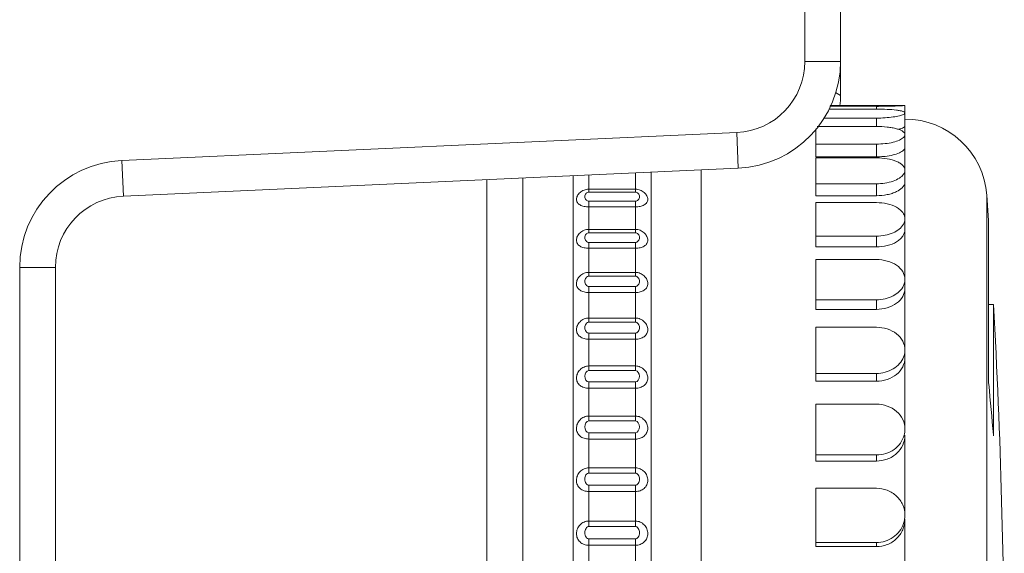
# Model space of a CAD drawing. Extents: x 4773 to 8448, y 27273 to 31291.
# Tile 77 of 99: x 8420 to 8448, y 28806 to 28820. Entities that reach past the tile are written whole.
import ezdxf

# ---------------------------------------------------------------- set-up
doc = ezdxf.new("R2010")
doc.units = 0
doc.header["$LTSCALE"] = 7.5
doc.header["$MEASUREMENT"] = 0
doc.layers.get('0').update_dxf_attribs({"linetype": 'CONTINUOUS', "lineweight": 18})

msp = doc.modelspace()

# ---------------------------------------------------------------- linework, layer by layer
at = {"linetype": 'Continuous'}
for p, q in [((8442.05, 28840.702), (8442.05, 28819.319)), ((8443.05, 28839.702), (8443.05, 28818.363)), ((8443.05, 28819.319), (8442.05, 28819.319)), ((8443.05, 28818.363), (8442.906, 28818.445)), ((8443.05, 28818.363), (8442.921, 28818.437)), ((8444.054, 28818.058), (8442.75, 28818.058)), ((8442.758, 28818.077), (8444.854, 28818.077)), ((8444.054, 28817.978), (8444.054, 28818.058)), ((8444.854, 28816.297), (8444.854, 28818.077)), ((8442.719, 28817.978), (8444.054, 28817.978)), ((8442.4, 28817.492), (8444.054, 28817.492)), ((8444.054, 28817.728), (8442.575, 28817.728)), ((8444.054, 28817.492), (8444.054, 28817.728)), ((8422.914, 28816.538), (8440.141, 28817.321)), ((8440.186, 28816.322), (8440.141, 28817.321)), ((8442.354, 28817.429), (8442.354, 28816.64)), ((8444.054, 28816.998), (8442.354, 28816.998)), ((8444.054, 28816.64), (8444.054, 28816.998)), ((8422.959, 28815.539), (8422.914, 28816.538)), ((8442.354, 28816.64), (8444.054, 28816.64)), ((8442.354, 28816.611), (8442.354, 28815.55)), ((8442.354, 28816.611), (8444.054, 28816.611)), ((8422.959, 28815.539), (8440.186, 28816.322)), ((8435.56, 28786.792), (8435.56, 28816.111)), ((8435.996, 28816.131), (8435.996, 28815.733)), ((8437.304, 28815.733), (8437.304, 28816.191)), ((8437.74, 28786.693), (8437.74, 28816.21)), ((8439.146, 28786.629), (8439.146, 28816.274)), ((8444.854, 28808.999), (8444.854, 28816.265)), ((8433.139, 28816.001), (8433.139, 28786.902)), ((8434.15, 28816.047), (8434.15, 28786.856)), ((8444.054, 28815.884), (8442.354, 28815.884)), ((8444.054, 28815.55), (8444.054, 28815.884)), ((8437.304, 28815.733), (8435.996, 28815.733)), ((8437.302, 28815.65), (8435.998, 28815.65)), ((8437.302, 28815.733), (8437.302, 28815.65)), ((8442.354, 28815.55), (8444.054, 28815.55)), ((8447.197, 28814.854), (8447.149, 28815.562)), ((8447.149, 28814.623), (8447.149, 28815.562)), ((8435.998, 28815.396), (8437.302, 28815.396)), ((8435.998, 28815.238), (8435.998, 28815.396)), ((8442.354, 28815.356), (8444.054, 28815.356)), ((8442.354, 28815.356), (8442.354, 28814.112)), ((8435.996, 28815.238), (8435.996, 28814.607)), ((8437.303, 28815.238), (8435.998, 28815.238)), ((8437.304, 28814.607), (8437.304, 28815.238)), ((8447.197, 28814.854), (8447.197, 28810.408)), ((8437.304, 28814.607), (8435.996, 28814.607)), ((8437.302, 28814.512), (8435.998, 28814.512)), ((8437.302, 28814.607), (8437.302, 28814.512)), ((8447.149, 28813.452), (8447.149, 28814.623)), ((8435.998, 28814.239), (8437.302, 28814.239)), ((8435.998, 28814.075), (8435.998, 28814.239)), ((8444.054, 28814.416), (8442.354, 28814.416)), ((8444.054, 28814.112), (8444.054, 28814.416)), ((8435.996, 28814.075), (8435.996, 28813.401)), ((8437.303, 28814.075), (8435.998, 28814.075)), ((8437.304, 28813.401), (8437.304, 28814.075)), ((8442.354, 28814.112), (8444.054, 28814.112)), ((8442.354, 28813.759), (8444.054, 28813.759)), ((8442.354, 28813.759), (8442.354, 28812.363)), ((8421.05, 28813.541), (8420.05, 28813.541)), ((8420.05, 28789.363), (8420.05, 28813.541)), ((8421.05, 28789.363), (8421.05, 28813.541)), ((8437.304, 28813.401), (8435.996, 28813.401)), ((8437.302, 28813.401), (8437.302, 28813.294)), ((8447.149, 28812.189), (8447.149, 28813.452)), ((8437.302, 28813.294), (8435.998, 28813.294)), ((8435.996, 28812.834), (8435.996, 28812.12)), ((8435.998, 28813.003), (8437.302, 28813.003)), ((8435.998, 28812.834), (8435.998, 28813.003)), ((8437.303, 28812.834), (8435.998, 28812.834)), ((8437.304, 28812.12), (8437.304, 28812.834)), ((8444.054, 28812.628), (8442.354, 28812.628)), ((8444.054, 28812.363), (8444.054, 28812.628)), ((8442.354, 28812.363), (8444.054, 28812.363)), ((8447.197, 28812.502), (8447.338, 28812.502)), ((8447.338, 28808.848), (8447.338, 28812.502)), ((8437.304, 28812.12), (8435.996, 28812.12)), ((8437.302, 28812.003), (8435.998, 28812.003)), ((8437.302, 28812.12), (8437.302, 28812.003)), ((8447.149, 28801.466), (8447.149, 28812.189)), ((8435.998, 28811.696), (8437.302, 28811.696)), ((8435.998, 28811.523), (8435.998, 28811.696)), ((8442.354, 28811.86), (8444.054, 28811.86)), ((8442.354, 28811.86), (8442.354, 28810.344)), ((8435.996, 28811.523), (8435.996, 28810.774)), ((8437.303, 28811.523), (8435.998, 28811.523)), ((8437.304, 28810.774), (8437.304, 28811.523)), ((8437.304, 28810.774), (8435.996, 28810.774)), ((8437.302, 28810.646), (8435.998, 28810.646)), ((8437.302, 28810.774), (8437.302, 28810.646)), ((8435.998, 28810.326), (8437.302, 28810.326)), ((8435.998, 28810.15), (8435.998, 28810.326)), ((8444.054, 28810.565), (8442.354, 28810.565)), ((8442.354, 28810.344), (8444.054, 28810.344)), ((8444.054, 28810.344), (8444.054, 28810.565)), ((8435.996, 28810.15), (8435.996, 28809.37)), ((8437.303, 28810.15), (8435.998, 28810.15)), ((8437.304, 28809.37), (8437.304, 28810.15)), ((8442.354, 28809.703), (8444.054, 28809.703)), ((8442.354, 28809.703), (8442.354, 28808.107)), ((8437.304, 28809.37), (8435.996, 28809.37)), ((8437.302, 28809.233), (8435.998, 28809.233)), ((8437.302, 28809.37), (8437.302, 28809.233)), ((8435.996, 28808.724), (8435.996, 28807.918)), ((8435.998, 28808.901), (8437.302, 28808.901)), ((8435.998, 28808.724), (8435.998, 28808.901)), ((8437.303, 28808.724), (8435.998, 28808.724)), ((8437.304, 28807.918), (8437.304, 28808.724)), ((8444.854, 28806.589), (8444.854, 28808.829)), ((8444.054, 28808.278), (8442.354, 28808.278)), ((8442.354, 28808.107), (8444.054, 28808.107)), ((8444.054, 28808.107), (8444.054, 28808.278)), ((8437.304, 28807.918), (8435.996, 28807.918)), ((8437.302, 28807.918), (8437.302, 28807.772)), ((8437.302, 28807.772), (8435.998, 28807.772)), ((8435.998, 28807.43), (8437.302, 28807.43)), ((8435.998, 28807.252), (8435.998, 28807.43)), ((8442.354, 28807.344), (8444.054, 28807.344)), ((8442.354, 28807.344), (8442.354, 28805.706)), ((8435.996, 28807.252), (8435.996, 28806.425)), ((8437.303, 28807.252), (8435.998, 28807.252)), ((8437.304, 28806.425), (8437.304, 28807.252)), ((8444.854, 28804.052), (8444.854, 28806.473)), ((8437.304, 28806.425), (8435.996, 28806.425)), ((8437.302, 28806.272), (8435.998, 28806.272)), ((8437.302, 28806.425), (8437.302, 28806.272)), ((8435.998, 28805.923), (8437.302, 28805.923)), ((8435.998, 28805.745), (8435.998, 28805.923)), ((8435.996, 28805.745), (8435.996, 28804.902)), ((8437.303, 28805.745), (8435.998, 28805.745)), ((8437.304, 28804.902), (8437.304, 28805.745)), ((8444.054, 28805.822), (8442.354, 28805.822)), ((8442.354, 28805.706), (8444.054, 28805.706)), ((8444.054, 28805.706), (8444.054, 28805.822))]:
    msp.add_line(p, q, dxfattribs=at)
for centre, radius, start, end in [((8440.05, 28819.319), 2, 272.6026, 0), ((8440.05, 28819.319), 3, 272.6026, 0), ((8441.05, 28818.363), 2, 351.6737, 0), ((8444.053, 28834.787), 16.73, 270.0039, 270.8508), ((8444.054, 28834.704), 16.647, 270.8526, 272.7561), ((8444.054, 28821.573), 3.846, 269.9981, 273.6847), ((8444.854, 28815.402), 2.3, 3.9832, 90), ((8423.05, 28813.541), 3, 92.6026, 180), ((8423.05, 28813.541), 2, 92.6026, 180), ((8244.479, 28801.451), 203.16, 0.00029, 3.11818), ((8357.832, 28801.414), 89.808, 4.74284, 5.65657)]:
    msp.add_arc(centre, radius, start, end, dxfattribs=at)
for points, knots in [([(8444.854, 28817.872), (8444.854, 28817.882), (8444.841, 28817.896), (8444.818, 28817.908), (8444.778, 28817.923), (8444.711, 28817.938), (8444.567, 28817.96), (8444.345, 28817.974), (8444.156, 28817.978), (8444.054, 28817.978)], [0, 0, 0, 0, 0.034344, 0.061148, 0.095725, 0.18843, 0.310887, 0.627449, 1, 1, 1, 1]), ([(8444.301, 28817.736), (8444.376, 28817.741), (8444.51, 28817.754), (8444.682, 28817.784), (8444.791, 28817.817), (8444.842, 28817.847), (8444.854, 28817.865), (8444.854, 28817.872)], [0, 0, 0, 0, 0.384681, 0.693807, 0.900352, 0.961681, 1, 1, 1, 1]), ([(8444.854, 28817.263), (8444.854, 28817.28), (8444.84, 28817.318), (8444.789, 28817.361), (8444.714, 28817.4), (8444.614, 28817.432), (8444.494, 28817.459), (8444.305, 28817.485), (8444.156, 28817.492), (8444.054, 28817.492)], [0, 0, 0, 0, 0.057178, 0.130044, 0.226177, 0.346584, 0.488829, 0.648819, 1, 1, 1, 1]), ([(8444.702, 28817.422), (8444.741, 28817.431), (8444.791, 28817.447), (8444.842, 28817.476), (8444.854, 28817.494), (8444.854, 28817.502)], [0, 0, 0, 0, 0.674304, 0.874723, 1, 1, 1, 1]), ([(8444.815, 28817.185), (8444.821, 28817.191), (8444.841, 28817.213), (8444.854, 28817.242), (8444.854, 28817.263)], [0, 0, 0, 0, 0.291913, 1, 1, 1, 1]), ([(8444.054, 28816.998), (8444.137, 28816.998), (8444.295, 28817.006), (8444.513, 28817.043), (8444.687, 28817.099), (8444.783, 28817.153), (8444.815, 28817.185)], [0, 0, 0, 0, 0.31096, 0.595382, 0.830129, 1, 1, 1, 1]), ([(8444.054, 28816.64), (8444.075, 28816.64), (8444.157, 28816.642), (8444.238, 28816.647), (8444.299, 28816.654)], [0, 0, 0, 0, 0.252764, 1, 1, 1, 1]), ([(8444.299, 28816.654), (8444.375, 28816.663), (8444.511, 28816.686), (8444.668, 28816.735), (8444.764, 28816.786), (8444.823, 28816.83), (8444.854, 28816.877), (8444.854, 28816.906)], [0, 0, 0, 0, 0.355701, 0.649423, 0.766643, 0.862768, 1, 1, 1, 1]), ([(8444.854, 28816.265), (8444.854, 28816.289), (8444.842, 28816.34), (8444.793, 28816.408), (8444.716, 28816.467), (8444.574, 28816.539), (8444.349, 28816.596), (8444.157, 28816.611), (8444.054, 28816.611)], [0, 0, 0, 0, 0.076701, 0.162644, 0.264326, 0.384101, 0.671863, 1, 1, 1, 1]), ([(8444.054, 28815.884), (8444.213, 28815.884), (8444.441, 28815.916), (8444.693, 28816.031), (8444.786, 28816.109), (8444.815, 28816.151)], [0, 0, 0, 0, 0.575266, 0.81272, 1, 1, 1, 1]), ([(8444.815, 28816.151), (8444.821, 28816.16), (8444.842, 28816.194), (8444.854, 28816.235), (8444.854, 28816.265)], [0, 0, 0, 0, 0.271199, 1, 1, 1, 1]), ([(8444.054, 28815.55), (8444.157, 28815.55), (8444.307, 28815.564), (8444.496, 28815.613), (8444.686, 28815.686), (8444.854, 28815.813), (8444.854, 28815.931)], [0, 0, 0, 0, 0.328922, 0.481799, 0.621357, 1, 1, 1, 1]), ([(8435.996, 28815.733), (8435.951, 28815.732), (8435.861, 28815.717), (8435.749, 28815.647), (8435.673, 28815.554), (8435.64, 28815.449), (8435.669, 28815.348), (8435.754, 28815.282), (8435.867, 28815.246), (8435.952, 28815.24), (8435.996, 28815.238)], [0, 0, 0, 0, 0.145238, 0.285101, 0.413818, 0.525467, 0.624071, 0.729843, 0.85656, 1, 1, 1, 1]), ([(8435.998, 28815.65), (8435.984, 28815.65), (8435.954, 28815.643), (8435.904, 28815.604), (8435.87, 28815.523), (8435.904, 28815.442), (8435.954, 28815.404), (8435.984, 28815.397), (8435.998, 28815.396)], [0, 0, 0, 0, 0.114308, 0.243619, 0.500273, 0.756511, 0.885142, 1, 1, 1, 1]), ([(8435.998, 28815.65), (8435.998, 28815.66), (8435.997, 28815.688), (8435.997, 28815.715), (8435.997, 28815.733)], [0, 0, 0, 0, 0.355538, 1, 1, 1, 1]), ([(8437.302, 28815.396), (8437.316, 28815.397), (8437.346, 28815.404), (8437.397, 28815.442), (8437.43, 28815.523), (8437.396, 28815.604), (8437.346, 28815.643), (8437.316, 28815.65), (8437.302, 28815.65)], [0, 0, 0, 0, 0.114308, 0.243619, 0.500273, 0.756511, 0.885142, 1, 1, 1, 1]), ([(8437.304, 28815.238), (8437.349, 28815.239), (8437.433, 28815.245), (8437.545, 28815.282), (8437.63, 28815.348), (8437.66, 28815.449), (8437.627, 28815.553), (8437.551, 28815.647), (8437.439, 28815.716), (8437.349, 28815.732), (8437.304, 28815.733)], [0, 0, 0, 0, 0.143443, 0.269897, 0.375679, 0.474266, 0.585817, 0.714589, 0.854681, 1, 1, 1, 1]), ([(8437.302, 28815.396), (8437.302, 28815.385), (8437.304, 28815.332), (8437.303, 28815.279), (8437.303, 28815.238)], [0, 0, 0, 0, 0.217229, 1, 1, 1, 1]), ([(8444.854, 28814.902), (8444.854, 28814.932), (8444.843, 28814.996), (8444.795, 28815.085), (8444.719, 28815.164), (8444.578, 28815.258), (8444.352, 28815.336), (8444.157, 28815.356), (8444.054, 28815.356)], [0, 0, 0, 0, 0.092024, 0.189521, 0.297132, 0.417342, 0.693106, 1, 1, 1, 1]), ([(8444.054, 28814.416), (8444.137, 28814.416), (8444.299, 28814.432), (8444.572, 28814.515), (8444.755, 28814.644), (8444.815, 28814.755)], [0, 0, 0, 0, 0.288346, 0.559836, 1, 1, 1, 1]), ([(8444.815, 28814.755), (8444.821, 28814.767), (8444.843, 28814.813), (8444.854, 28814.864), (8444.854, 28814.902)], [0, 0, 0, 0, 0.26196, 1, 1, 1, 1]), ([(8435.996, 28814.607), (8435.951, 28814.606), (8435.86, 28814.591), (8435.749, 28814.517), (8435.672, 28814.419), (8435.64, 28814.308), (8435.669, 28814.201), (8435.753, 28814.126), (8435.866, 28814.084), (8435.951, 28814.077), (8435.996, 28814.075)], [0, 0, 0, 0, 0.141465, 0.279131, 0.40828, 0.523549, 0.627109, 0.735067, 0.860243, 1, 1, 1, 1]), ([(8435.998, 28814.512), (8435.984, 28814.512), (8435.953, 28814.504), (8435.903, 28814.461), (8435.871, 28814.376), (8435.903, 28814.29), (8435.953, 28814.247), (8435.984, 28814.24), (8435.998, 28814.239)], [0, 0, 0, 0, 0.110182, 0.237743, 0.500287, 0.762397, 0.889295, 1, 1, 1, 1]), ([(8435.998, 28814.512), (8435.998, 28814.523), (8435.997, 28814.555), (8435.997, 28814.586), (8435.997, 28814.607)], [0, 0, 0, 0, 0.337496, 1, 1, 1, 1]), ([(8437.302, 28814.239), (8437.316, 28814.24), (8437.347, 28814.248), (8437.397, 28814.29), (8437.429, 28814.376), (8437.397, 28814.462), (8437.347, 28814.504), (8437.316, 28814.512), (8437.302, 28814.512)], [0, 0, 0, 0, 0.110182, 0.237743, 0.500287, 0.762397, 0.889295, 1, 1, 1, 1]), ([(8437.304, 28814.075), (8437.349, 28814.077), (8437.434, 28814.083), (8437.547, 28814.126), (8437.631, 28814.2), (8437.66, 28814.307), (8437.628, 28814.418), (8437.552, 28814.517), (8437.439, 28814.589), (8437.349, 28814.606), (8437.304, 28814.607)], [0, 0, 0, 0, 0.139742, 0.264698, 0.372647, 0.476187, 0.591371, 0.720587, 0.858442, 1, 1, 1, 1]), ([(8444.054, 28814.112), (8444.157, 28814.112), (8444.354, 28814.136), (8444.579, 28814.224), (8444.719, 28814.327), (8444.815, 28814.432), (8444.854, 28814.534), (8444.854, 28814.598)], [0, 0, 0, 0, 0.303215, 0.579242, 0.701257, 0.811104, 1, 1, 1, 1]), ([(8437.302, 28814.239), (8437.302, 28814.227), (8437.304, 28814.172), (8437.303, 28814.118), (8437.303, 28814.075)], [0, 0, 0, 0, 0.22271, 1, 1, 1, 1]), ([(8444.854, 28813.207), (8444.854, 28813.282), (8444.806, 28813.441), (8444.618, 28813.621), (8444.356, 28813.734), (8444.157, 28813.759), (8444.054, 28813.759)], [0, 0, 0, 0, 0.209224, 0.442814, 0.710148, 1, 1, 1, 1]), ([(8435.996, 28813.401), (8435.951, 28813.399), (8435.86, 28813.383), (8435.748, 28813.306), (8435.671, 28813.204), (8435.64, 28813.087), (8435.668, 28812.974), (8435.751, 28812.892), (8435.865, 28812.845), (8435.951, 28812.836), (8435.996, 28812.834)], [0, 0, 0, 0, 0.138114, 0.27374, 0.403096, 0.521375, 0.629283, 0.739445, 0.86347, 1, 1, 1, 1]), ([(8435.998, 28813.294), (8435.998, 28813.305), (8435.997, 28813.341), (8435.997, 28813.377), (8435.997, 28813.401)], [0, 0, 0, 0, 0.323464, 1, 1, 1, 1]), ([(8437.304, 28812.834), (8437.349, 28812.836), (8437.435, 28812.844), (8437.549, 28812.892), (8437.632, 28812.974), (8437.66, 28813.087), (8437.629, 28813.203), (8437.553, 28813.306), (8437.44, 28813.382), (8437.349, 28813.399), (8437.304, 28813.401)], [0, 0, 0, 0, 0.136497, 0.260341, 0.370477, 0.478363, 0.596571, 0.726003, 0.861782, 1, 1, 1, 1]), ([(8435.998, 28813.294), (8435.984, 28813.293), (8435.953, 28813.285), (8435.902, 28813.239), (8435.871, 28813.149), (8435.902, 28813.059), (8435.953, 28813.012), (8435.984, 28813.004), (8435.998, 28813.003)], [0, 0, 0, 0, 0.106666, 0.23281, 0.500299, 0.76734, 0.892833, 1, 1, 1, 1]), ([(8437.302, 28813.003), (8437.316, 28813.004), (8437.347, 28813.013), (8437.398, 28813.059), (8437.429, 28813.149), (8437.398, 28813.239), (8437.348, 28813.285), (8437.316, 28813.293), (8437.302, 28813.294)], [0, 0, 0, 0, 0.106667, 0.232809, 0.500299, 0.76734, 0.892833, 1, 1, 1, 1]), ([(8444.815, 28813.031), (8444.821, 28813.046), (8444.844, 28813.102), (8444.854, 28813.163), (8444.854, 28813.207)], [0, 0, 0, 0, 0.257172, 1, 1, 1, 1]), ([(8437.302, 28813.003), (8437.302, 28812.991), (8437.304, 28812.934), (8437.303, 28812.878), (8437.303, 28812.834)], [0, 0, 0, 0, 0.227834, 1, 1, 1, 1]), ([(8444.054, 28812.628), (8444.137, 28812.628), (8444.301, 28812.647), (8444.582, 28812.749), (8444.759, 28812.907), (8444.815, 28813.031)], [0, 0, 0, 0, 0.277227, 0.542505, 1, 1, 1, 1]), ([(8444.054, 28812.363), (8444.157, 28812.363), (8444.358, 28812.391), (8444.62, 28812.515), (8444.805, 28812.704), (8444.854, 28812.867), (8444.854, 28812.942)], [0, 0, 0, 0, 0.286158, 0.553484, 0.790224, 1, 1, 1, 1]), ([(8435.996, 28812.12), (8435.951, 28812.119), (8435.859, 28812.102), (8435.747, 28812.023), (8435.671, 28811.916), (8435.641, 28811.795), (8435.668, 28811.677), (8435.75, 28811.588), (8435.865, 28811.535), (8435.951, 28811.525), (8435.996, 28811.523)], [0, 0, 0, 0, 0.135179, 0.268918, 0.398271, 0.519005, 0.630702, 0.743031, 0.866253, 1, 1, 1, 1]), ([(8435.998, 28812.003), (8435.984, 28812.002), (8435.952, 28811.993), (8435.901, 28811.944), (8435.878, 28811.867), (8435.89, 28811.792), (8435.915, 28811.742), (8435.952, 28811.706), (8435.984, 28811.697), (8435.998, 28811.696)], [0, 0, 0, 0, 0.103342, 0.227909, 0.49858, 0.636714, 0.772248, 0.896178, 1, 1, 1, 1]), ([(8435.998, 28812.003), (8435.998, 28812.015), (8435.997, 28812.054), (8435.997, 28812.093), (8435.997, 28812.12)], [0, 0, 0, 0, 0.312112, 1, 1, 1, 1]), ([(8437.302, 28811.696), (8437.316, 28811.697), (8437.348, 28811.706), (8437.399, 28811.755), (8437.422, 28811.832), (8437.41, 28811.907), (8437.385, 28811.957), (8437.348, 28811.993), (8437.316, 28812.002), (8437.302, 28812.003)], [0, 0, 0, 0, 0.103342, 0.227909, 0.49858, 0.636714, 0.772248, 0.896178, 1, 1, 1, 1]), ([(8437.304, 28811.523), (8437.349, 28811.525), (8437.436, 28811.534), (8437.55, 28811.588), (8437.632, 28811.676), (8437.659, 28811.794), (8437.63, 28811.916), (8437.553, 28812.023), (8437.441, 28812.101), (8437.349, 28812.118), (8437.304, 28812.12)], [0, 0, 0, 0, 0.133699, 0.256774, 0.369061, 0.480736, 0.60141, 0.730846, 0.864709, 1, 1, 1, 1]), ([(8437.302, 28811.696), (8437.302, 28811.683), (8437.304, 28811.625), (8437.303, 28811.568), (8437.303, 28811.523)], [0, 0, 0, 0, 0.232692, 1, 1, 1, 1]), ([(8444.854, 28811.224), (8444.854, 28811.308), (8444.809, 28811.485), (8444.624, 28811.695), (8444.36, 28811.829), (8444.157, 28811.86), (8444.054, 28811.86)], [0, 0, 0, 0, 0.225199, 0.464351, 0.724707, 1, 1, 1, 1]), ([(8444.815, 28811.023), (8444.821, 28811.039), (8444.844, 28811.104), (8444.854, 28811.173), (8444.854, 28811.224)], [0, 0, 0, 0, 0.254421, 1, 1, 1, 1]), ([(8444.054, 28810.565), (8444.217, 28810.565), (8444.463, 28810.629), (8444.707, 28810.828), (8444.789, 28810.956), (8444.815, 28811.023)], [0, 0, 0, 0, 0.522406, 0.768831, 1, 1, 1, 1]), ([(8444.054, 28810.344), (8444.158, 28810.344), (8444.362, 28810.378), (8444.625, 28810.521), (8444.808, 28810.738), (8444.854, 28810.918), (8444.854, 28811.003)], [0, 0, 0, 0, 0.272398, 0.532979, 0.774694, 1, 1, 1, 1]), ([(8435.996, 28810.774), (8435.951, 28810.772), (8435.859, 28810.755), (8435.747, 28810.674), (8435.67, 28810.564), (8435.641, 28810.439), (8435.668, 28810.316), (8435.748, 28810.221), (8435.864, 28810.163), (8435.951, 28810.152), (8435.996, 28810.15)], [0, 0, 0, 0, 0.132649, 0.264649, 0.393803, 0.516488, 0.631458, 0.745879, 0.868605, 1, 1, 1, 1]), ([(8435.998, 28810.646), (8435.933, 28810.643), (8435.835, 28810.486), (8435.933, 28810.329), (8435.998, 28810.326)], [0, 0, 0, 0, 0.500408, 1, 1, 1, 1]), ([(8435.998, 28810.646), (8435.998, 28810.659), (8435.997, 28810.702), (8435.997, 28810.744), (8435.997, 28810.774)], [0, 0, 0, 0, 0.302635, 1, 1, 1, 1]), ([(8437.302, 28810.326), (8437.368, 28810.329), (8437.465, 28810.486), (8437.367, 28810.643), (8437.302, 28810.646)], [0, 0, 0, 0, 0.500408, 1, 1, 1, 1]), ([(8437.304, 28810.15), (8437.349, 28810.152), (8437.437, 28810.162), (8437.551, 28810.221), (8437.632, 28810.316), (8437.659, 28810.438), (8437.63, 28810.564), (8437.554, 28810.674), (8437.441, 28810.754), (8437.349, 28810.772), (8437.304, 28810.774)], [0, 0, 0, 0, 0.131332, 0.25394, 0.368308, 0.483257, 0.605892, 0.735134, 0.867233, 1, 1, 1, 1]), ([(8437.302, 28810.326), (8437.302, 28810.312), (8437.304, 28810.254), (8437.303, 28810.195), (8437.303, 28810.15)], [0, 0, 0, 0, 0.237362, 1, 1, 1, 1]), ([(8447.197, 28810.408), (8447.197, 28810.396), (8447.197, 28810.349), (8447.2, 28810.302), (8447.203, 28810.266)], [0, 0, 0, 0, 0.237789, 1, 1, 1, 1]), ([(8444.854, 28808.999), (8444.854, 28809.092), (8444.811, 28809.283), (8444.629, 28809.517), (8444.363, 28809.669), (8444.158, 28809.703), (8444.054, 28809.703)], [0, 0, 0, 0, 0.236652, 0.480299, 0.735749, 1, 1, 1, 1]), ([(8435.996, 28809.37), (8435.951, 28809.369), (8435.859, 28809.352), (8435.746, 28809.269), (8435.67, 28809.157), (8435.641, 28809.027), (8435.667, 28808.901), (8435.747, 28808.801), (8435.863, 28808.738), (8435.951, 28808.726), (8435.996, 28808.724)], [0, 0, 0, 0, 0.130512, 0.260918, 0.389686, 0.513859, 0.631627, 0.748041, 0.870542, 1, 1, 1, 1]), ([(8435.998, 28809.233), (8435.931, 28809.23), (8435.836, 28809.067), (8435.931, 28808.905), (8435.998, 28808.901)], [0, 0, 0, 0, 0.500418, 1, 1, 1, 1]), ([(8435.998, 28809.233), (8435.998, 28809.247), (8435.997, 28809.292), (8435.997, 28809.338), (8435.997, 28809.37)], [0, 0, 0, 0, 0.294509, 1, 1, 1, 1]), ([(8437.302, 28808.901), (8437.369, 28808.905), (8437.464, 28809.067), (8437.369, 28809.23), (8437.302, 28809.233)], [0, 0, 0, 0, 0.500418, 1, 1, 1, 1]), ([(8437.304, 28808.724), (8437.349, 28808.725), (8437.438, 28808.736), (8437.552, 28808.801), (8437.632, 28808.9), (8437.659, 28809.027), (8437.631, 28809.156), (8437.555, 28809.269), (8437.441, 28809.35), (8437.349, 28809.368), (8437.304, 28809.37)], [0, 0, 0, 0, 0.12938, 0.25179, 0.368139, 0.485888, 0.610022, 0.738882, 0.869364, 1, 1, 1, 1]), ([(8437.302, 28808.901), (8437.302, 28808.887), (8437.304, 28808.828), (8437.303, 28808.768), (8437.303, 28808.724)], [0, 0, 0, 0, 0.241909, 1, 1, 1, 1]), ([(8444.054, 28808.278), (8444.143, 28808.278), (8444.319, 28808.305), (8444.555, 28808.421), (8444.738, 28808.602), (8444.811, 28808.754), (8444.832, 28808.833)], [0, 0, 0, 0, 0.25968, 0.514671, 0.761662, 1, 1, 1, 1]), ([(8444.054, 28808.107), (8444.158, 28808.107), (8444.365, 28808.144), (8444.63, 28808.303), (8444.81, 28808.543), (8444.854, 28808.736), (8444.854, 28808.829)], [0, 0, 0, 0, 0.262135, 0.517888, 0.763456, 1, 1, 1, 1]), ([(8447.333, 28808.84), (8447.333, 28808.836), (8447.334, 28808.83), (8447.335, 28808.822), (8447.336, 28808.818), (8447.336, 28808.815), (8447.337, 28808.815)], [0, 0, 0, 0, 0.418778, 0.732404, 0.928295, 1, 1, 1, 1]), ([(8447.337, 28808.815), (8447.337, 28808.815), (8447.337, 28808.819), (8447.338, 28808.824), (8447.338, 28808.835), (8447.338, 28808.843), (8447.338, 28808.848)], [0, 0, 0, 0, 0.069541, 0.266, 0.582068, 1, 1, 1, 1]), ([(8435.996, 28807.918), (8435.951, 28807.916), (8435.858, 28807.899), (8435.746, 28807.816), (8435.669, 28807.701), (8435.641, 28807.569), (8435.667, 28807.439), (8435.747, 28807.334), (8435.862, 28807.267), (8435.951, 28807.254), (8435.996, 28807.252)], [0, 0, 0, 0, 0.128757, 0.257707, 0.385916, 0.511148, 0.631272, 0.749563, 0.872079, 1, 1, 1, 1]), ([(8435.998, 28807.772), (8435.998, 28807.786), (8435.997, 28807.835), (8435.997, 28807.883), (8435.997, 28807.918)], [0, 0, 0, 0, 0.287385, 1, 1, 1, 1]), ([(8437.304, 28807.252), (8437.349, 28807.254), (8437.438, 28807.266), (8437.553, 28807.334), (8437.632, 28807.439), (8437.659, 28807.568), (8437.631, 28807.701), (8437.555, 28807.816), (8437.441, 28807.898), (8437.349, 28807.916), (8437.304, 28807.918)], [0, 0, 0, 0, 0.12783, 0.250276, 0.368494, 0.488602, 0.613803, 0.742106, 0.871115, 1, 1, 1, 1]), ([(8435.998, 28807.772), (8435.984, 28807.771), (8435.951, 28807.76), (8435.914, 28807.72), (8435.889, 28807.664), (8435.881, 28807.601), (8435.89, 28807.538), (8435.914, 28807.482), (8435.951, 28807.442), (8435.984, 28807.431), (8435.998, 28807.43)], [0, 0, 0, 0, 0.097026, 0.219094, 0.357241, 0.500353, 0.643354, 0.78108, 0.902536, 1, 1, 1, 1]), ([(8437.302, 28807.43), (8437.316, 28807.431), (8437.349, 28807.442), (8437.386, 28807.483), (8437.411, 28807.538), (8437.419, 28807.601), (8437.41, 28807.665), (8437.386, 28807.72), (8437.349, 28807.761), (8437.316, 28807.771), (8437.302, 28807.772)], [0, 0, 0, 0, 0.097026, 0.219094, 0.357241, 0.500353, 0.643354, 0.78108, 0.902536, 1, 1, 1, 1]), ([(8437.302, 28807.43), (8437.302, 28807.416), (8437.304, 28807.356), (8437.303, 28807.297), (8437.303, 28807.252)], [0, 0, 0, 0, 0.246391, 1, 1, 1, 1]), ([(8444.854, 28806.589), (8444.854, 28806.688), (8444.812, 28806.889), (8444.632, 28807.14), (8444.366, 28807.306), (8444.158, 28807.344), (8444.054, 28807.344)], [0, 0, 0, 0, 0.244306, 0.491255, 0.743501, 1, 1, 1, 1]), ([(8444.054, 28805.706), (8444.158, 28805.706), (8444.367, 28805.746), (8444.632, 28805.916), (8444.811, 28806.171), (8444.854, 28806.374), (8444.854, 28806.473)], [0, 0, 0, 0, 0.255118, 0.50763, 0.755855, 1, 1, 1, 1]), ([(8435.996, 28806.425), (8435.951, 28806.424), (8435.858, 28806.407), (8435.745, 28806.323), (8435.669, 28806.208), (8435.641, 28806.073), (8435.668, 28805.94), (8435.746, 28805.832), (8435.861, 28805.761), (8435.951, 28805.747), (8435.996, 28805.745)], [0, 0, 0, 0, 0.127376, 0.255006, 0.382489, 0.508377, 0.630444, 0.750485, 0.873231, 1, 1, 1, 1]), ([(8435.998, 28806.272), (8435.984, 28806.271), (8435.951, 28806.26), (8435.914, 28806.218), (8435.889, 28806.162), (8435.881, 28806.097), (8435.89, 28806.032), (8435.914, 28805.976), (8435.951, 28805.935), (8435.984, 28805.923), (8435.998, 28805.923)], [0, 0, 0, 0, 0.095834, 0.217513, 0.356198, 0.500357, 0.644403, 0.782666, 0.903737, 1, 1, 1, 1]), ([(8435.998, 28806.272), (8435.998, 28806.286), (8435.997, 28806.337), (8435.997, 28806.388), (8435.997, 28806.425)], [0, 0, 0, 0, 0.281013, 1, 1, 1, 1]), ([(8437.302, 28805.923), (8437.316, 28805.923), (8437.349, 28805.935), (8437.386, 28805.976), (8437.411, 28806.033), (8437.419, 28806.098), (8437.411, 28806.162), (8437.386, 28806.219), (8437.349, 28806.26), (8437.316, 28806.271), (8437.302, 28806.272)], [0, 0, 0, 0, 0.095834, 0.217513, 0.356198, 0.500357, 0.644403, 0.782666, 0.903737, 1, 1, 1, 1]), ([(8437.304, 28805.745), (8437.349, 28805.746), (8437.439, 28805.759), (8437.554, 28805.832), (8437.632, 28805.94), (8437.659, 28806.072), (8437.631, 28806.207), (8437.555, 28806.323), (8437.441, 28806.405), (8437.349, 28806.423), (8437.304, 28806.425)], [0, 0, 0, 0, 0.126668, 0.249359, 0.36932, 0.491375, 0.61724, 0.744819, 0.872495, 1, 1, 1, 1]), ([(8444.054, 28805.822), (8444.138, 28805.822), (8444.305, 28805.848), (8444.531, 28805.959), (8444.711, 28806.131), (8444.789, 28806.277), (8444.815, 28806.354)], [0, 0, 0, 0, 0.253674, 0.505668, 0.754641, 1, 1, 1, 1]), ([(8437.302, 28805.923), (8437.303, 28805.878), (8437.303, 28805.818), (8437.303, 28805.759), (8437.303, 28805.745)], [0, 0, 0, 0, 0.756685, 1, 1, 1, 1])]:
    msp.add_open_spline(points, degree=3, knots=knots, dxfattribs=at)
for points in [[(8444.832, 28808.833), (8444.847, 28808.887), (8444.854, 28808.943), (8444.854, 28808.999)], [(8444.815, 28806.354), (8444.841, 28806.429), (8444.854, 28806.51), (8444.854, 28806.589)]]:
    msp.add_open_spline(points, degree=3, dxfattribs=at)

doc.saveas('drawing.dxf')
